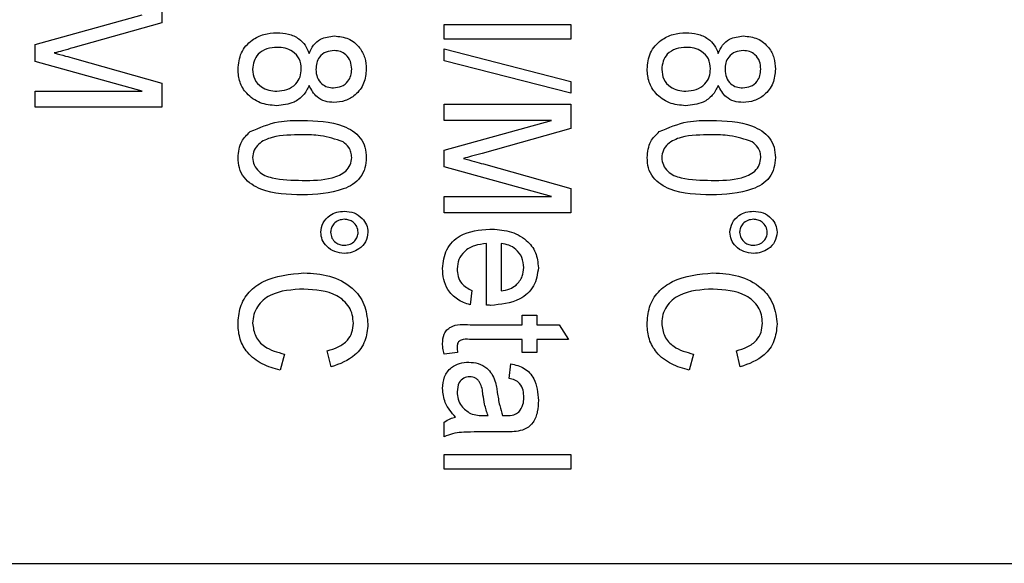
# Model space of a CAD drawing. Header units: millimetres. Extents: x 387 to 2639, y -861 to 1385.
# Tile 11 of 36: x 1172.54 to 1182.65, y 226.7 to 232.29. Entities that reach past the tile are written whole.
import ezdxf

# ---------------------------------------------------------------- set-up
doc = ezdxf.new("R2010")
doc.units = ezdxf.units.MM

msp = doc.modelspace()

# ---------------------------------------------------------------- linework, layer by layer
at = {"color": 7, "linetype": 'Continuous', "lineweight": 25}
for p, q in [((1173.997, 232.501), (1173.997, 232.252)), ((1172.697, 232.03), (1173.797, 232.335)), ((1173.997, 232.252), (1173.085, 231.995)), ((1176.897, 232.085), (1176.897, 232.235)), ((1176.897, 232.235), (1178.197, 232.235)), ((1178.197, 232.235), (1178.197, 232.085)), ((1178.197, 232.085), (1176.897, 232.085)), ((1172.697, 231.857), (1172.697, 232.03)), ((1176.897, 231.985), (1178.197, 231.651)), ((1176.897, 231.863), (1176.897, 231.985)), ((1173.1, 231.887), (1173.997, 231.634)), ((1173.797, 231.551), (1172.697, 231.857)), ((1178.197, 231.53), (1176.897, 231.863)), ((1173.997, 231.634), (1173.997, 231.385)), ((1178.197, 231.651), (1178.197, 231.53)), ((1172.697, 231.385), (1172.697, 231.551)), ((1172.697, 231.551), (1173.797, 231.551)), ((1173.997, 231.385), (1172.697, 231.385)), ((1176.897, 231.418), (1178.197, 231.418)), ((1176.897, 231.251), (1176.897, 231.418)), ((1178.197, 231.418), (1178.197, 231.169)), ((1177.997, 231.251), (1176.897, 231.251)), ((1176.897, 230.946), (1177.997, 231.251)), ((1178.197, 231.169), (1177.285, 230.912)), ((1176.897, 230.774), (1176.897, 230.946)), ((1177.997, 230.468), (1176.897, 230.774)), ((1177.3, 230.803), (1178.197, 230.55)), ((1176.897, 230.301), (1176.897, 230.468)), ((1176.897, 230.468), (1177.997, 230.468)), ((1178.197, 230.55), (1178.197, 230.301)), ((1178.197, 230.301), (1176.897, 230.301)), ((1177.33, 229.352), (1177.33, 229.985)), ((1177.48, 229.985), (1177.48, 229.501)), ((1177.18, 229.503), (1177.164, 229.356)), ((1177.697, 229.151), (1177.697, 229.251)), ((1177.697, 229.251), (1177.847, 229.251)), ((1177.847, 229.251), (1177.847, 229.151)), ((1177.164, 229.151), (1177.697, 229.151)), ((1177.847, 229.151), (1178.078, 229.151)), ((1178.078, 229.151), (1178.173, 229.001)), ((1177.697, 229.001), (1177.158, 229.001)), ((1177.697, 228.868), (1177.697, 229.001)), ((1178.173, 229.001), (1177.847, 229.001)), ((1177.847, 229.001), (1177.847, 228.868)), ((1175.256, 228.851), (1175.213, 228.685)), ((1175.736, 228.718), (1175.696, 228.885)), ((1177.034, 228.868), (1176.895, 228.851)), ((1177.847, 228.868), (1177.697, 228.868)), ((1179.456, 228.851), (1179.413, 228.685)), ((1179.936, 228.718), (1179.896, 228.885)), ((1177.564, 228.601), (1177.58, 228.751)), ((1176.897, 228.001), (1176.897, 228.151)), ((1177.298, 228.219), (1177.347, 228.218)), ((1177.513, 228.051), (1177.309, 228.051)), ((1176.897, 227.668), (1176.897, 227.818)), ((1176.897, 227.818), (1178.197, 227.818)), ((1178.197, 227.818), (1178.197, 227.668)), ((1178.197, 227.668), (1176.897, 227.668)), ((1169.097, 226.701), (1189.597, 226.701))]:
    msp.add_line(p, q, dxfattribs=at)
for points, knots in [([(1174.78, 231.776), (1174.786, 231.834), (1174.798, 231.95), (1174.911, 232.075), (1175.044, 232.142), (1175.134, 232.148), (1175.18, 232.151)], [0, 0, 0, 0, 0.279629, 0.558771, 0.779216, 1, 1, 1, 1]), ([(1175.18, 232.151), (1175.219, 232.149), (1175.298, 232.145), (1175.401, 232.098), (1175.475, 232.026), (1175.498, 231.968), (1175.51, 231.939)], [0, 0, 0, 0, 0.2804327, 0.5600529, 0.7799146, 1, 1, 1, 1]), ([(1175.51, 231.939), (1175.523, 231.968), (1175.55, 232.025), (1175.637, 232.103), (1175.719, 232.112), (1175.769, 232.118)], [0, 0, 0, 0, 0.281172, 0.561506, 1, 1, 1, 1]), ([(1175.769, 232.118), (1175.819, 232.113), (1175.918, 232.102), (1176.029, 232.01), (1176.089, 231.895), (1176.094, 231.817), (1176.097, 231.778)], [0, 0, 0, 0, 0.279642, 0.559087, 0.77927, 1, 1, 1, 1]), ([(1178.98, 231.776), (1178.986, 231.834), (1178.998, 231.95), (1179.111, 232.075), (1179.244, 232.142), (1179.334, 232.148), (1179.38, 232.151)], [0, 0, 0, 0, 0.279629, 0.558771, 0.779216, 1, 1, 1, 1]), ([(1179.38, 232.151), (1179.419, 232.149), (1179.498, 232.145), (1179.601, 232.098), (1179.675, 232.026), (1179.698, 231.968), (1179.71, 231.939)], [0, 0, 0, 0, 0.2804327, 0.5600529, 0.7799146, 1, 1, 1, 1]), ([(1179.71, 231.939), (1179.723, 231.968), (1179.75, 232.025), (1179.837, 232.103), (1179.919, 232.112), (1179.969, 232.118)], [0, 0, 0, 0, 0.281172, 0.561506, 1, 1, 1, 1]), ([(1179.969, 232.118), (1180.019, 232.113), (1180.118, 232.102), (1180.229, 232.01), (1180.289, 231.895), (1180.294, 231.817), (1180.297, 231.778)], [0, 0, 0, 0, 0.279642, 0.559087, 0.77927, 1, 1, 1, 1]), ([(1173.085, 231.995), (1173.049, 231.985), (1172.986, 231.967), (1172.922, 231.95), (1172.894, 231.943)], [0, 0, 0, 0, 0.560002, 1, 1, 1, 1]), ([(1175.183, 232.001), (1175.147, 231.999), (1175.076, 231.993), (1174.986, 231.941), (1174.94, 231.859), (1174.933, 231.803), (1174.93, 231.775)], [0, 0, 0, 0, 0.28084, 0.559176, 0.779514, 1, 1, 1, 1]), ([(1175.43, 231.78), (1175.427, 231.815), (1175.42, 231.886), (1175.348, 231.959), (1175.265, 231.996), (1175.21, 232), (1175.183, 232.001)], [0, 0, 0, 0, 0.279575, 0.558367, 0.778982, 1, 1, 1, 1]), ([(1179.383, 232.001), (1179.347, 231.999), (1179.276, 231.993), (1179.186, 231.941), (1179.14, 231.859), (1179.133, 231.803), (1179.13, 231.775)], [0, 0, 0, 0, 0.28084, 0.559176, 0.779514, 1, 1, 1, 1]), ([(1179.63, 231.78), (1179.627, 231.815), (1179.62, 231.886), (1179.548, 231.959), (1179.465, 231.996), (1179.41, 232), (1179.383, 232.001)], [0, 0, 0, 0, 0.279575, 0.558367, 0.778982, 1, 1, 1, 1]), ([(1172.894, 231.943), (1172.932, 231.933), (1173.001, 231.914), (1173.07, 231.895), (1173.1, 231.887)], [0, 0, 0, 0, 0.559996, 1, 1, 1, 1]), ([(1175.768, 231.968), (1175.74, 231.965), (1175.683, 231.96), (1175.616, 231.91), (1175.584, 231.842), (1175.581, 231.797), (1175.58, 231.775)], [0, 0, 0, 0, 0.280178, 0.559134, 0.779212, 1, 1, 1, 1]), ([(1175.947, 231.776), (1175.945, 231.804), (1175.941, 231.859), (1175.895, 231.924), (1175.833, 231.962), (1175.79, 231.966), (1175.768, 231.968)], [0, 0, 0, 0, 0.280214, 0.559058, 0.779542, 1, 1, 1, 1]), ([(1179.968, 231.968), (1179.94, 231.965), (1179.883, 231.96), (1179.816, 231.91), (1179.784, 231.842), (1179.781, 231.797), (1179.78, 231.775)], [0, 0, 0, 0, 0.280178, 0.559134, 0.779212, 1, 1, 1, 1]), ([(1180.147, 231.776), (1180.145, 231.804), (1180.141, 231.859), (1180.095, 231.924), (1180.033, 231.962), (1179.99, 231.966), (1179.968, 231.968)], [0, 0, 0, 0, 0.280214, 0.559058, 0.779542, 1, 1, 1, 1]), ([(1175.178, 231.551), (1175.213, 231.554), (1175.285, 231.56), (1175.372, 231.615), (1175.424, 231.695), (1175.428, 231.752), (1175.43, 231.78)], [0, 0, 0, 0, 0.280424, 0.559924, 0.779639, 1, 1, 1, 1]), ([(1176.097, 231.778), (1176.092, 231.728), (1176.084, 231.628), (1175.995, 231.513), (1175.883, 231.445), (1175.804, 231.438), (1175.765, 231.435)], [0, 0, 0, 0, 0.280063, 0.559294, 0.779552, 1, 1, 1, 1]), ([(1179.378, 231.551), (1179.413, 231.554), (1179.485, 231.56), (1179.572, 231.615), (1179.624, 231.695), (1179.628, 231.752), (1179.63, 231.78)], [0, 0, 0, 0, 0.280424, 0.5599236, 0.7796392, 1, 1, 1, 1]), ([(1180.297, 231.778), (1180.292, 231.728), (1180.284, 231.628), (1180.195, 231.513), (1180.083, 231.445), (1180.004, 231.438), (1179.965, 231.435)], [0, 0, 0, 0, 0.280063, 0.559294, 0.779552, 1, 1, 1, 1]), ([(1175.175, 231.401), (1175.118, 231.407), (1175.004, 231.418), (1174.87, 231.514), (1174.79, 231.641), (1174.784, 231.731), (1174.78, 231.776)], [0, 0, 0, 0, 0.280047, 0.559622, 0.779585, 1, 1, 1, 1]), ([(1174.93, 231.775), (1174.934, 231.74), (1174.94, 231.669), (1175.011, 231.594), (1175.095, 231.557), (1175.15, 231.553), (1175.178, 231.551)], [0, 0, 0, 0, 0.279753, 0.558438, 0.779006, 1, 1, 1, 1]), ([(1175.58, 231.775), (1175.582, 231.747), (1175.586, 231.692), (1175.633, 231.626), (1175.695, 231.59), (1175.739, 231.587), (1175.76, 231.585)], [0, 0, 0, 0, 0.280308, 0.558975, 0.779375, 1, 1, 1, 1]), ([(1175.76, 231.585), (1175.789, 231.588), (1175.845, 231.594), (1175.909, 231.644), (1175.943, 231.71), (1175.945, 231.754), (1175.947, 231.776)], [0, 0, 0, 0, 0.279883, 0.559383, 0.779396, 1, 1, 1, 1]), ([(1179.375, 231.401), (1179.318, 231.407), (1179.204, 231.418), (1179.07, 231.514), (1178.99, 231.641), (1178.984, 231.731), (1178.98, 231.776)], [0, 0, 0, 0, 0.280047, 0.559622, 0.779585, 1, 1, 1, 1]), ([(1179.13, 231.775), (1179.134, 231.74), (1179.14, 231.669), (1179.211, 231.594), (1179.295, 231.557), (1179.35, 231.553), (1179.378, 231.551)], [0, 0, 0, 0, 0.2797525, 0.5584384, 0.7790058, 1, 1, 1, 1]), ([(1179.78, 231.775), (1179.782, 231.747), (1179.786, 231.692), (1179.833, 231.626), (1179.895, 231.59), (1179.939, 231.587), (1179.96, 231.585)], [0, 0, 0, 0, 0.280308, 0.558975, 0.779375, 1, 1, 1, 1]), ([(1179.96, 231.585), (1179.989, 231.588), (1180.045, 231.594), (1180.109, 231.644), (1180.143, 231.71), (1180.145, 231.754), (1180.147, 231.776)], [0, 0, 0, 0, 0.279883, 0.559383, 0.779396, 1, 1, 1, 1]), ([(1175.51, 231.609), (1175.492, 231.574), (1175.457, 231.503), (1175.339, 231.418), (1175.237, 231.408), (1175.175, 231.401)], [0, 0, 0, 0, 0.280414, 0.560636, 1, 1, 1, 1]), ([(1175.765, 231.435), (1175.734, 231.437), (1175.672, 231.442), (1175.571, 231.495), (1175.533, 231.566), (1175.51, 231.609)], [0, 0, 0, 0, 0.280945, 0.561393, 1, 1, 1, 1]), ([(1179.71, 231.609), (1179.692, 231.574), (1179.657, 231.503), (1179.539, 231.418), (1179.437, 231.408), (1179.375, 231.401)], [0, 0, 0, 0, 0.280414, 0.560636, 1, 1, 1, 1]), ([(1179.965, 231.435), (1179.934, 231.437), (1179.872, 231.442), (1179.771, 231.495), (1179.733, 231.566), (1179.71, 231.609)], [0, 0, 0, 0, 0.280945, 0.561393, 1, 1, 1, 1]), ([(1174.905, 231.135), (1175.001, 231.176), (1175.171, 231.249), (1175.356, 231.251), (1175.438, 231.251)], [0, 0, 0, 0, 0.558189, 1, 1, 1, 1]), ([(1175.438, 231.251), (1175.583, 231.247), (1175.765, 231.242), (1175.959, 231.146), (1176.04, 231.074), (1176.09, 230.976), (1176.094, 230.904), (1176.097, 230.868)], [0, 0, 0, 0, 0.4995969, 0.6249289, 0.749962, 0.8748468, 1, 1, 1, 1]), ([(1179.105, 231.135), (1179.201, 231.176), (1179.371, 231.249), (1179.556, 231.251), (1179.638, 231.251)], [0, 0, 0, 0, 0.558189, 1, 1, 1, 1]), ([(1179.638, 231.251), (1179.783, 231.247), (1179.965, 231.242), (1180.159, 231.146), (1180.24, 231.074), (1180.29, 230.976), (1180.294, 230.904), (1180.297, 230.868)], [0, 0, 0, 0, 0.499597, 0.624929, 0.749962, 0.874847, 1, 1, 1, 1]), ([(1174.78, 230.868), (1174.786, 230.927), (1174.797, 231.031), (1174.872, 231.103), (1174.905, 231.135)], [0, 0, 0, 0, 0.55933, 1, 1, 1, 1]), ([(1175.439, 231.101), (1175.334, 231.102), (1175.178, 231.103), (1175.006, 231.03), (1174.94, 230.946), (1174.933, 230.894), (1174.93, 230.868)], [0, 0, 0, 0, 0.501921, 0.750135, 0.875171, 1, 1, 1, 1]), ([(1175.858, 231.032), (1175.782, 231.057), (1175.645, 231.102), (1175.502, 231.102), (1175.439, 231.101)], [0, 0, 0, 0, 0.558286, 1, 1, 1, 1]), ([(1178.98, 230.868), (1178.986, 230.927), (1178.997, 231.031), (1179.072, 231.103), (1179.105, 231.135)], [0, 0, 0, 0, 0.55933, 1, 1, 1, 1]), ([(1179.639, 231.101), (1179.534, 231.102), (1179.378, 231.103), (1179.206, 231.03), (1179.14, 230.946), (1179.133, 230.894), (1179.13, 230.868)], [0, 0, 0, 0, 0.501921, 0.750135, 0.875171, 1, 1, 1, 1]), ([(1180.058, 231.032), (1179.982, 231.057), (1179.845, 231.102), (1179.702, 231.102), (1179.639, 231.101)], [0, 0, 0, 0, 0.558286, 1, 1, 1, 1]), ([(1175.947, 230.87), (1175.946, 230.888), (1175.943, 230.924), (1175.915, 230.983), (1175.88, 231.013), (1175.858, 231.032)], [0, 0, 0, 0, 0.280325, 0.560514, 1, 1, 1, 1]), ([(1180.147, 230.87), (1180.146, 230.888), (1180.143, 230.924), (1180.115, 230.983), (1180.08, 231.013), (1180.058, 231.032)], [0, 0, 0, 0, 0.280325, 0.560514, 1, 1, 1, 1]), ([(1175.438, 230.485), (1175.293, 230.489), (1175.111, 230.494), (1174.918, 230.59), (1174.837, 230.662), (1174.787, 230.761), (1174.783, 230.832), (1174.78, 230.868)], [0, 0, 0, 0, 0.499578, 0.624893, 0.749937, 0.874832, 1, 1, 1, 1]), ([(1174.93, 230.868), (1174.933, 230.842), (1174.94, 230.79), (1174.99, 230.727), (1175.054, 230.682), (1175.204, 230.638), (1175.335, 230.636), (1175.439, 230.635)], [0, 0, 0, 0, 0.124452, 0.249173, 0.374134, 0.499395, 1, 1, 1, 1]), ([(1176.097, 230.868), (1176.094, 230.832), (1176.089, 230.761), (1176.04, 230.662), (1175.96, 230.588), (1175.763, 230.499), (1175.582, 230.491), (1175.438, 230.485)], [0, 0, 0, 0, 0.125192, 0.250284, 0.3752, 0.500608, 1, 1, 1, 1]), ([(1175.439, 230.635), (1175.543, 230.634), (1175.699, 230.634), (1175.872, 230.706), (1175.938, 230.791), (1175.944, 230.844), (1175.947, 230.87)], [0, 0, 0, 0, 0.501752, 0.750132, 0.875134, 1, 1, 1, 1]), ([(1177.285, 230.912), (1177.249, 230.902), (1177.186, 230.884), (1177.122, 230.867), (1177.094, 230.86)], [0, 0, 0, 0, 0.560002, 1, 1, 1, 1]), ([(1179.638, 230.485), (1179.493, 230.489), (1179.311, 230.494), (1179.118, 230.59), (1179.037, 230.662), (1178.987, 230.761), (1178.983, 230.832), (1178.98, 230.868)], [0, 0, 0, 0, 0.499578, 0.624893, 0.749937, 0.874832, 1, 1, 1, 1]), ([(1179.13, 230.868), (1179.133, 230.842), (1179.14, 230.79), (1179.19, 230.727), (1179.254, 230.682), (1179.404, 230.638), (1179.535, 230.636), (1179.639, 230.635)], [0, 0, 0, 0, 0.124452, 0.249173, 0.374134, 0.499395, 1, 1, 1, 1]), ([(1180.297, 230.868), (1180.294, 230.832), (1180.289, 230.761), (1180.24, 230.662), (1180.16, 230.588), (1179.963, 230.499), (1179.782, 230.491), (1179.638, 230.485)], [0, 0, 0, 0, 0.125192, 0.250284, 0.3752, 0.500608, 1, 1, 1, 1]), ([(1179.639, 230.635), (1179.743, 230.634), (1179.899, 230.634), (1180.072, 230.706), (1180.138, 230.791), (1180.144, 230.844), (1180.147, 230.87)], [0, 0, 0, 0, 0.501752, 0.750132, 0.875134, 1, 1, 1, 1]), ([(1177.094, 230.86), (1177.132, 230.849), (1177.201, 230.831), (1177.27, 230.812), (1177.3, 230.803)], [0, 0, 0, 0, 0.5599964, 1, 1, 1, 1]), ([(1175.63, 230.102), (1175.635, 230.135), (1175.645, 230.203), (1175.715, 230.272), (1175.793, 230.313), (1175.846, 230.316), (1175.872, 230.318)], [0, 0, 0, 0, 0.278853, 0.558668, 0.779198, 1, 1, 1, 1]), ([(1175.872, 230.318), (1175.906, 230.315), (1175.974, 230.308), (1176.052, 230.253), (1176.105, 230.181), (1176.111, 230.128), (1176.114, 230.102)], [0, 0, 0, 0, 0.28006, 0.559954, 0.780084, 1, 1, 1, 1]), ([(1179.83, 230.102), (1179.835, 230.135), (1179.845, 230.203), (1179.915, 230.272), (1179.993, 230.313), (1180.046, 230.316), (1180.072, 230.318)], [0, 0, 0, 0, 0.278853, 0.558668, 0.779198, 1, 1, 1, 1]), ([(1180.072, 230.318), (1180.106, 230.315), (1180.174, 230.308), (1180.252, 230.253), (1180.305, 230.181), (1180.311, 230.128), (1180.314, 230.102)], [0, 0, 0, 0, 0.28006, 0.559954, 0.780084, 1, 1, 1, 1]), ([(1175.872, 230.235), (1175.852, 230.233), (1175.811, 230.228), (1175.764, 230.193), (1175.735, 230.149), (1175.732, 230.117), (1175.73, 230.101)], [0, 0, 0, 0, 0.279852, 0.559661, 0.779836, 1, 1, 1, 1]), ([(1176.014, 230.101), (1176.011, 230.121), (1176.005, 230.162), (1175.966, 230.205), (1175.92, 230.231), (1175.888, 230.233), (1175.872, 230.235)], [0, 0, 0, 0, 0.2793023, 0.5590775, 0.7795451, 1, 1, 1, 1]), ([(1180.072, 230.235), (1180.052, 230.233), (1180.011, 230.228), (1179.964, 230.193), (1179.935, 230.149), (1179.932, 230.117), (1179.93, 230.101)], [0, 0, 0, 0, 0.279852, 0.559661, 0.779836, 1, 1, 1, 1]), ([(1180.214, 230.101), (1180.211, 230.121), (1180.205, 230.162), (1180.166, 230.205), (1180.12, 230.231), (1180.088, 230.233), (1180.072, 230.235)], [0, 0, 0, 0, 0.279302, 0.559078, 0.779545, 1, 1, 1, 1]), ([(1175.872, 229.885), (1175.838, 229.888), (1175.771, 229.895), (1175.692, 229.95), (1175.639, 230.022), (1175.633, 230.075), (1175.63, 230.102)], [0, 0, 0, 0, 0.280033, 0.559993, 0.780078, 1, 1, 1, 1]), ([(1175.73, 230.101), (1175.733, 230.081), (1175.739, 230.04), (1175.778, 229.998), (1175.824, 229.972), (1175.856, 229.969), (1175.872, 229.968)], [0, 0, 0, 0, 0.279234, 0.559007, 0.77952, 1, 1, 1, 1]), ([(1176.114, 230.102), (1176.109, 230.068), (1176.099, 230), (1176.03, 229.931), (1175.952, 229.891), (1175.899, 229.887), (1175.872, 229.885)], [0, 0, 0, 0, 0.278911, 0.558612, 0.779208, 1, 1, 1, 1]), ([(1175.872, 229.968), (1175.892, 229.97), (1175.933, 229.975), (1175.978, 230.01), (1176.009, 230.053), (1176.012, 230.085), (1176.014, 230.101)], [0, 0, 0, 0, 0.2797318, 0.5596085, 0.7798744, 1, 1, 1, 1]), ([(1176.88, 229.73), (1176.888, 229.797), (1176.903, 229.931), (1177.084, 230.11), (1177.258, 230.126), (1177.364, 230.135)], [0, 0, 0, 0, 0.280451, 0.56023, 1, 1, 1, 1]), ([(1177.364, 230.135), (1177.431, 230.131), (1177.565, 230.124), (1177.737, 230.038), (1177.847, 229.897), (1177.858, 229.791), (1177.864, 229.738)], [0, 0, 0, 0, 0.281001, 0.560429, 0.780117, 1, 1, 1, 1]), ([(1180.072, 229.885), (1180.038, 229.888), (1179.971, 229.895), (1179.892, 229.95), (1179.839, 230.022), (1179.833, 230.075), (1179.83, 230.102)], [0, 0, 0, 0, 0.280033, 0.559993, 0.780078, 1, 1, 1, 1]), ([(1179.93, 230.101), (1179.933, 230.081), (1179.939, 230.04), (1179.978, 229.998), (1180.024, 229.972), (1180.056, 229.969), (1180.072, 229.968)], [0, 0, 0, 0, 0.279234, 0.559007, 0.77952, 1, 1, 1, 1]), ([(1180.314, 230.102), (1180.309, 230.068), (1180.299, 230), (1180.23, 229.931), (1180.152, 229.891), (1180.099, 229.887), (1180.072, 229.885)], [0, 0, 0, 0, 0.278911, 0.558612, 0.779208, 1, 1, 1, 1]), ([(1180.072, 229.968), (1180.092, 229.97), (1180.133, 229.975), (1180.178, 230.01), (1180.209, 230.053), (1180.212, 230.085), (1180.214, 230.101)], [0, 0, 0, 0, 0.279732, 0.559609, 0.779874, 1, 1, 1, 1]), ([(1177.33, 229.985), (1177.289, 229.98), (1177.207, 229.972), (1177.105, 229.913), (1177.04, 229.825), (1177.033, 229.76), (1177.03, 229.727)], [0, 0, 0, 0, 0.280876, 0.560224, 0.780012, 1, 1, 1, 1]), ([(1177.714, 229.739), (1177.71, 229.774), (1177.703, 229.845), (1177.641, 229.926), (1177.563, 229.974), (1177.508, 229.981), (1177.48, 229.985)], [0, 0, 0, 0, 0.27983, 0.55919, 0.779337, 1, 1, 1, 1]), ([(1174.78, 229.153), (1174.784, 229.214), (1174.791, 229.335), (1174.887, 229.497), (1175.107, 229.652), (1175.312, 229.671), (1175.456, 229.685)], [0, 0, 0, 0, 0.187246, 0.373658, 0.5607, 1, 1, 1, 1]), ([(1175.456, 229.685), (1175.545, 229.679), (1175.721, 229.669), (1175.948, 229.555), (1176.09, 229.367), (1176.106, 229.228), (1176.114, 229.158)], [0, 0, 0, 0, 0.280897, 0.560441, 0.780137, 1, 1, 1, 1]), ([(1177.164, 229.356), (1177.118, 229.372), (1177.028, 229.403), (1176.933, 229.502), (1176.886, 229.617), (1176.882, 229.692), (1176.88, 229.73)], [0, 0, 0, 0, 0.280029, 0.559276, 0.779419, 1, 1, 1, 1]), ([(1177.03, 229.727), (1177.032, 229.7), (1177.035, 229.647), (1177.08, 229.557), (1177.142, 229.523), (1177.18, 229.503)], [0, 0, 0, 0, 0.281092, 0.561404, 1, 1, 1, 1]), ([(1177.864, 229.738), (1177.854, 229.672), (1177.835, 229.54), (1177.647, 229.374), (1177.477, 229.36), (1177.373, 229.351)], [0, 0, 0, 0, 0.279588, 0.559698, 1, 1, 1, 1]), ([(1177.634, 229.557), (1177.66, 229.586), (1177.706, 229.639), (1177.711, 229.708), (1177.714, 229.739)], [0, 0, 0, 0, 0.558614, 1, 1, 1, 1]), ([(1178.98, 229.153), (1178.984, 229.214), (1178.991, 229.335), (1179.087, 229.497), (1179.307, 229.652), (1179.512, 229.671), (1179.656, 229.685)], [0, 0, 0, 0, 0.187246, 0.373658, 0.5607, 1, 1, 1, 1]), ([(1179.656, 229.685), (1179.745, 229.679), (1179.921, 229.669), (1180.148, 229.555), (1180.29, 229.367), (1180.306, 229.228), (1180.314, 229.158)], [0, 0, 0, 0, 0.2808971, 0.560441, 0.7801366, 1, 1, 1, 1]), ([(1177.48, 229.501), (1177.511, 229.505), (1177.567, 229.512), (1177.613, 229.543), (1177.634, 229.557)], [0, 0, 0, 0, 0.560832, 1, 1, 1, 1]), ([(1175.457, 229.518), (1175.336, 229.512), (1175.185, 229.504), (1175.034, 229.407), (1174.977, 229.339), (1174.937, 229.258), (1174.933, 229.198), (1174.93, 229.169)], [0, 0, 0, 0, 0.498707, 0.624051, 0.749267, 0.874682, 1, 1, 1, 1]), ([(1175.964, 229.167), (1175.962, 229.196), (1175.958, 229.254), (1175.924, 229.335), (1175.867, 229.402), (1175.724, 229.501), (1175.576, 229.511), (1175.457, 229.518)], [0, 0, 0, 0, 0.125443, 0.250722, 0.376055, 0.501496, 1, 1, 1, 1]), ([(1179.657, 229.518), (1179.536, 229.512), (1179.385, 229.504), (1179.234, 229.407), (1179.177, 229.339), (1179.137, 229.258), (1179.133, 229.198), (1179.13, 229.169)], [0, 0, 0, 0, 0.498707, 0.624051, 0.749267, 0.874682, 1, 1, 1, 1]), ([(1180.164, 229.167), (1180.162, 229.196), (1180.158, 229.254), (1180.124, 229.335), (1180.067, 229.402), (1179.924, 229.501), (1179.776, 229.511), (1179.657, 229.518)], [0, 0, 0, 0, 0.125443, 0.2507224, 0.3760552, 0.5014964, 1, 1, 1, 1]), ([(1177.373, 229.351), (1177.365, 229.352), (1177.351, 229.352), (1177.336, 229.352), (1177.33, 229.352)], [0, 0, 0, 0, 0.559999, 1, 1, 1, 1]), ([(1175.213, 228.685), (1175.15, 228.702), (1175.025, 228.737), (1174.878, 228.851), (1174.792, 229), (1174.784, 229.102), (1174.78, 229.153)], [0, 0, 0, 0, 0.280548, 0.560032, 0.779855, 1, 1, 1, 1]), ([(1174.93, 229.169), (1174.936, 229.122), (1174.948, 229.029), (1175.067, 228.9), (1175.184, 228.87), (1175.256, 228.851)], [0, 0, 0, 0, 0.279774, 0.559694, 1, 1, 1, 1]), ([(1175.696, 228.885), (1175.734, 228.896), (1175.81, 228.919), (1175.903, 228.983), (1175.956, 229.073), (1175.961, 229.136), (1175.964, 229.167)], [0, 0, 0, 0, 0.280764, 0.560268, 0.779942, 1, 1, 1, 1]), ([(1176.114, 229.158), (1176.108, 229.099), (1176.097, 228.981), (1175.968, 228.802), (1175.824, 228.75), (1175.736, 228.718)], [0, 0, 0, 0, 0.28068, 0.560898, 1, 1, 1, 1]), ([(1176.88, 228.957), (1176.882, 228.991), (1176.885, 229.043), (1176.922, 229.1), (1177.005, 229.161), (1177.093, 229.156), (1177.164, 229.151)], [0, 0, 0, 0, 0.249988, 0.375267, 0.500561, 1, 1, 1, 1]), ([(1179.413, 228.685), (1179.35, 228.702), (1179.225, 228.737), (1179.078, 228.851), (1178.992, 229), (1178.984, 229.102), (1178.98, 229.153)], [0, 0, 0, 0, 0.280548, 0.560032, 0.779855, 1, 1, 1, 1]), ([(1179.13, 229.169), (1179.136, 229.122), (1179.148, 229.029), (1179.267, 228.9), (1179.384, 228.87), (1179.456, 228.851)], [0, 0, 0, 0, 0.279774, 0.559694, 1, 1, 1, 1]), ([(1179.896, 228.885), (1179.934, 228.896), (1180.01, 228.919), (1180.103, 228.983), (1180.156, 229.073), (1180.161, 229.136), (1180.164, 229.167)], [0, 0, 0, 0, 0.280764, 0.560268, 0.779942, 1, 1, 1, 1]), ([(1180.314, 229.158), (1180.308, 229.099), (1180.297, 228.981), (1180.168, 228.802), (1180.024, 228.75), (1179.936, 228.718)], [0, 0, 0, 0, 0.28068, 0.560898, 1, 1, 1, 1]), ([(1176.895, 228.851), (1176.89, 228.871), (1176.882, 228.906), (1176.881, 228.941), (1176.88, 228.957)], [0, 0, 0, 0, 0.560093, 1, 1, 1, 1]), ([(1177.158, 229.001), (1177.128, 229.003), (1177.091, 229.005), (1177.052, 228.985), (1177.033, 228.963), (1177.031, 228.941), (1177.03, 228.926)], [0, 0, 0, 0, 0.500689, 0.626131, 0.751374, 1, 1, 1, 1]), ([(1177.03, 228.926), (1177.031, 228.915), (1177.031, 228.896), (1177.033, 228.877), (1177.034, 228.868)], [0, 0, 0, 0, 0.5599129, 1, 1, 1, 1]), ([(1176.88, 228.498), (1176.883, 228.538), (1176.889, 228.619), (1176.96, 228.713), (1177.054, 228.761), (1177.117, 228.766), (1177.149, 228.768)], [0, 0, 0, 0, 0.2803723, 0.5589082, 0.7791964, 1, 1, 1, 1]), ([(1177.149, 228.768), (1177.182, 228.765), (1177.248, 228.76), (1177.331, 228.714), (1177.388, 228.649), (1177.408, 228.601), (1177.418, 228.576)], [0, 0, 0, 0, 0.2799527, 0.5597029, 0.7796766, 1, 1, 1, 1]), ([(1177.58, 228.751), (1177.628, 228.74), (1177.724, 228.717), (1177.848, 228.58), (1177.858, 228.452), (1177.864, 228.375)], [0, 0, 0, 0, 0.281272, 0.560142, 1, 1, 1, 1]), ([(1177.158, 228.618), (1177.137, 228.615), (1177.094, 228.609), (1177.037, 228.551), (1177.033, 228.496), (1177.03, 228.462)], [0, 0, 0, 0, 0.28003, 0.56017, 1, 1, 1, 1]), ([(1177.295, 228.433), (1177.29, 228.477), (1177.283, 228.531), (1177.246, 228.583), (1177.212, 228.611), (1177.179, 228.615), (1177.158, 228.618)], [0, 0, 0, 0, 0.500753, 0.626087, 0.751433, 1, 1, 1, 1]), ([(1177.418, 228.576), (1177.424, 228.554), (1177.434, 228.515), (1177.44, 228.475), (1177.442, 228.457)], [0, 0, 0, 0, 0.559899, 1, 1, 1, 1]), ([(1177.714, 228.402), (1177.713, 228.428), (1177.711, 228.479), (1177.68, 228.548), (1177.622, 228.585), (1177.583, 228.596), (1177.564, 228.601)], [0, 0, 0, 0, 0.280859, 0.558973, 0.779224, 1, 1, 1, 1]), ([(1177.014, 228.201), (1176.972, 228.25), (1176.898, 228.336), (1176.885, 228.448), (1176.88, 228.498)], [0, 0, 0, 0, 0.560382, 1, 1, 1, 1]), ([(1177.03, 228.462), (1177.032, 228.436), (1177.036, 228.385), (1177.079, 228.301), (1177.133, 228.263), (1177.167, 228.24)], [0, 0, 0, 0, 0.2808489, 0.5615614, 1, 1, 1, 1]), ([(1177.442, 228.457), (1177.449, 228.412), (1177.461, 228.331), (1177.486, 228.253), (1177.497, 228.219)], [0, 0, 0, 0, 0.560234, 1, 1, 1, 1]), ([(1177.347, 228.218), (1177.334, 228.257), (1177.311, 228.328), (1177.3, 228.401), (1177.295, 228.433)], [0, 0, 0, 0, 0.559688, 1, 1, 1, 1]), ([(1177.864, 228.375), (1177.862, 228.336), (1177.859, 228.258), (1177.82, 228.153), (1177.745, 228.081), (1177.685, 228.066), (1177.655, 228.058)], [0, 0, 0, 0, 0.2809375, 0.5607824, 0.7797785, 1, 1, 1, 1]), ([(1177.663, 228.255), (1177.68, 228.28), (1177.711, 228.324), (1177.713, 228.378), (1177.714, 228.402)], [0, 0, 0, 0, 0.557557, 1, 1, 1, 1]), ([(1177.167, 228.24), (1177.191, 228.233), (1177.234, 228.219), (1177.279, 228.219), (1177.298, 228.219)], [0, 0, 0, 0, 0.559268, 1, 1, 1, 1]), ([(1177.536, 228.218), (1177.562, 228.218), (1177.608, 228.219), (1177.646, 228.244), (1177.663, 228.255)], [0, 0, 0, 0, 0.561883, 1, 1, 1, 1]), ([(1176.897, 228.151), (1176.917, 228.165), (1176.953, 228.188), (1176.995, 228.197), (1177.014, 228.201)], [0, 0, 0, 0, 0.559697, 1, 1, 1, 1]), ([(1177.497, 228.219), (1177.504, 228.219), (1177.517, 228.218), (1177.53, 228.218), (1177.536, 228.218)], [0, 0, 0, 0, 0.560023, 1, 1, 1, 1]), ([(1177.309, 228.051), (1177.262, 228.051), (1177.184, 228.051), (1177.075, 228.047), (1176.982, 228.037), (1176.925, 228.013), (1176.897, 228.001)], [0, 0, 0, 0, 0.340206, 0.560339, 0.780175, 1, 1, 1, 1]), ([(1177.655, 228.058), (1177.629, 228.056), (1177.581, 228.051), (1177.534, 228.051), (1177.513, 228.051)], [0, 0, 0, 0, 0.5598601, 1, 1, 1, 1])]:
    msp.add_open_spline(points, degree=3, knots=knots, dxfattribs=at)

doc.saveas('drawing.dxf')
